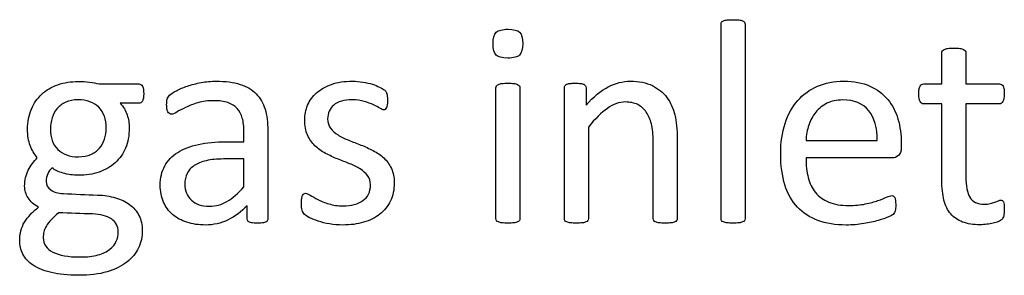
# Model space of a CAD drawing. Header units: inches. Extents: x 0 to 29700, y -16 to 21000.
# Tile 143 of 256: x 4855 to 5376, y 19046 to 19181. Entities that reach past the tile are written whole.
import ezdxf

# ---------------------------------------------------------------- set-up
doc = ezdxf.new("R2010")
doc.units = ezdxf.units.IN
doc.layers.add('1', color=7, linetype='Continuous', true_color=0xffffff)

msp = doc.modelspace()

# ---------------------------------------------------------------- linework, layer by layer
at = {"layer": '1', "color": 2, "linetype": 'Continuous', "lineweight": 25}
for points, knots in [([(5226.229, 19179.726), (5226.431, 19180.043), (5226.748, 19180.303), (5227.729, 19180.707), (5228.393, 19180.851), (5230.008, 19181.082), (5231.047, 19181.11), (5233.557, 19181.11), (5234.625, 19181.082), (5236.24, 19180.851), (5236.904, 19180.707), (5237.827, 19180.303), (5238.145, 19180.043), (5238.347, 19179.726)], [0, 0, 0, 0, 0.164751, 0.164751, 0.3295019, 0.3295019, 0.4942529, 0.4942529, 0.6628352, 0.6628352, 0.8314176, 0.8314176, 1, 1, 1, 1]), ([(5107.187, 19174.417), (5108.312, 19175.513), (5110.389, 19176.033), (5116.39, 19176.033), (5118.44, 19175.514), (5120.66, 19173.407), (5121.209, 19171.416), (5121.209, 19165.531), (5120.632, 19163.511), (5119.506, 19162.415)], [0, 0, 0, 0, 0.2490168, 0.2490168, 0.4932905, 0.4932905, 0.7441614, 0.7441614, 1, 1, 1, 1]), ([(5226.229, 19074.85), (5226.056, 19075.109), (5225.969, 19075.456), (5225.969, 19110.145), (5225.969, 19144.402), (5225.969, 19179.062), (5226.056, 19179.437), (5226.229, 19179.726)], [0, 0, 0, 0, 0.0123321, 0.0123321, 0.98849, 0.98849, 1, 1, 1, 1]), ([(5238.347, 19179.726), (5238.549, 19179.437), (5238.664, 19179.062), (5238.664, 19144.402), (5238.664, 19110.145), (5238.664, 19075.456), (5238.549, 19075.109), (5238.347, 19074.85)], [0, 0, 0, 0, 0.01151, 0.01151, 0.9876679, 0.9876679, 1, 1, 1, 1]), ([(5119.506, 19162.415), (5118.381, 19161.347), (5116.304, 19160.799), (5110.303, 19160.799), (5108.254, 19161.347), (5106.062, 19163.424), (5105.513, 19165.415), (5105.513, 19171.33), (5106.062, 19173.349), (5107.187, 19174.417)], [0, 0, 0, 0, 0.2530061, 0.2530061, 0.501193, 0.501193, 0.7493799, 0.7493799, 1, 1, 1, 1]), ([(5342.674, 19147.123), (5342.674, 19152.605), (5342.674, 19158.087), (5342.674, 19163.944), (5342.761, 19164.261), (5342.934, 19164.578)], [0, 0, 0, 0, 0.9359606, 0.9359606, 1, 1, 1, 1]), ([(5342.934, 19164.578), (5343.136, 19164.896), (5343.453, 19165.155), (5344.434, 19165.617), (5345.098, 19165.79), (5345.906, 19165.877)], [0, 0, 0, 0, 0.5, 0.5, 1, 1, 1, 1]), ([(5345.906, 19165.877), (5346.714, 19165.992), (5347.752, 19166.05), (5350.262, 19166.05), (5351.33, 19165.992), (5352.138, 19165.877)], [0, 0, 0, 0, 0.4942529, 0.4942529, 1, 1, 1, 1]), ([(5352.138, 19165.877), (5352.946, 19165.79), (5353.609, 19165.617), (5354.532, 19165.155), (5354.85, 19164.896), (5355.254, 19164.261), (5355.369, 19163.944), (5355.369, 19158.087), (5355.369, 19152.605), (5355.369, 19147.123)], [0, 0, 0, 0, 0.0567686, 0.0567686, 0.1135371, 0.1135371, 0.1703057, 0.1703057, 1, 1, 1, 1]), ([(4934.567, 19141.18), (4935.259, 19141.872), (4936.465, 19142.663), (4939.847, 19144.44), (4941.809, 19145.248), (4946.194, 19146.748), (4948.619, 19147.349), (4953.84, 19148.335), (4956.494, 19148.566), (4964.14, 19148.566), (4968.352, 19148.018), (4975.334, 19145.767), (4978.162, 19144.094), (4980.326, 19141.93)], [0, 0, 0, 0, 0.1281972, 0.1281972, 0.2581168, 0.2581168, 0.3880364, 0.3880364, 0.5165767, 0.5165767, 0.7582883, 0.7582883, 1, 1, 1, 1]), ([(5007.504, 19135.842), (5008.572, 19138.323), (5010.13, 19140.516), (5014.342, 19144.267), (5016.971, 19145.758), (5023.286, 19148.018), (5026.979, 19148.566), (5033.009, 19148.566), (5034.856, 19148.422), (5036.702, 19148.104)], [0, 0, 0, 0, 0.2915669, 0.2915669, 0.5831337, 0.5831337, 0.8723472, 0.8723472, 1, 1, 1, 1]), ([(5154.648, 19135.958), (5158.543, 19140.314), (5162.432, 19143.528), (5170.199, 19147.556), (5174.094, 19148.566), (5182.663, 19148.566), (5186.558, 19147.787), (5192.847, 19144.671), (5195.411, 19142.561), (5199.31, 19137.342), (5200.722, 19134.291), (5202.397, 19127.244), (5202.83, 19123.032), (5202.83, 19104.048), (5202.83, 19089.968), (5202.83, 19075.456), (5202.715, 19075.109), (5202.513, 19074.85)], [0, 0, 0, 0, 0.0976134, 0.0976134, 0.1957995, 0.1957995, 0.3104695, 0.3104695, 0.4251394, 0.4251394, 0.5412396, 0.5412396, 0.6571226, 0.6571226, 0.989775, 0.989775, 1, 1, 1, 1]), ([(5266.477, 19138.295), (5269.362, 19141.613), (5272.868, 19144.117), (5281.076, 19147.7), (5285.663, 19148.566), (5296.165, 19148.566), (5300.816, 19147.713), (5308.456, 19144.209), (5311.601, 19141.872), (5316.506, 19135.986), (5318.324, 19132.524), (5320.632, 19124.561), (5321.209, 19120.32), (5321.209, 19115.05), (5321.209, 19114.28), (5321.209, 19111.491), (5320.718, 19110.078), (5319.708, 19109.212)], [0, 0, 0, 0, 0.1438864, 0.1438864, 0.2872898, 0.2872898, 0.4404707, 0.4404707, 0.5950514, 0.5950514, 0.7496321, 0.7496321, 0.9042128, 0.9042128, 0.9306369, 0.9306369, 1, 1, 1, 1]), ([(4861.515, 19133.794), (4862.842, 19136.939), (4864.701, 19139.55), (4869.391, 19143.892), (4872.244, 19145.545), (4878.854, 19147.844), (4882.461, 19148.422), (4888.462, 19148.422), (4890.424, 19148.306), (4894.059, 19147.844), (4895.761, 19147.527), (4897.348, 19147.123)], [0, 0, 0, 0, 0.2452643, 0.2452643, 0.4889046, 0.4889046, 0.7344486, 0.7344486, 0.8672243, 0.8672243, 1, 1, 1, 1]), ([(4897.348, 19147.123), (4904.33, 19147.123), (4911.313, 19147.123), (4919.16, 19147.123), (4919.795, 19146.69), (4920.257, 19145.854)], [0, 0, 0, 0, 0.8897059, 0.8897059, 1, 1, 1, 1]), ([(4920.257, 19145.854), (4920.689, 19144.988), (4920.891, 19143.719), (4920.891, 19140.17), (4920.66, 19138.872), (4920.17, 19138.064)], [0, 0, 0, 0, 0.495935, 0.495935, 1, 1, 1, 1]), ([(5036.702, 19148.104), (5038.549, 19147.816), (5040.225, 19147.42), (5043.194, 19146.488), (5044.463, 19145.998), (5045.531, 19145.45)], [0, 0, 0, 0, 0.504427, 0.504427, 1, 1, 1, 1]), ([(5107.302, 19074.85), (5107.129, 19075.109), (5107.042, 19075.456), (5107.042, 19098.96), (5107.042, 19122.032), (5107.042, 19145.479), (5107.129, 19145.796), (5107.302, 19146.113)], [0, 0, 0, 0, 0.0181232, 0.0181232, 0.9842932, 0.9842932, 1, 1, 1, 1]), ([(5107.302, 19146.113), (5107.504, 19146.431), (5107.821, 19146.69), (5108.802, 19147.094), (5109.466, 19147.239), (5110.274, 19147.354)], [0, 0, 0, 0, 0.5, 0.5, 1, 1, 1, 1]), ([(5110.274, 19147.354), (5111.082, 19147.441), (5112.12, 19147.498), (5114.63, 19147.498), (5115.698, 19147.441), (5116.506, 19147.354)], [0, 0, 0, 0, 0.4942529, 0.4942529, 1, 1, 1, 1]), ([(5116.506, 19147.354), (5117.314, 19147.239), (5117.977, 19147.094), (5118.901, 19146.69), (5119.218, 19146.431), (5119.622, 19145.796), (5119.737, 19145.479), (5119.737, 19122.032), (5119.737, 19098.96), (5119.737, 19075.456), (5119.622, 19075.109), (5119.42, 19074.85)], [0, 0, 0, 0, 0.0152284, 0.0152284, 0.0304569, 0.0304569, 0.0456853, 0.0456853, 0.9824287, 0.9824287, 1, 1, 1, 1]), ([(5143.453, 19074.85), (5143.28, 19075.109), (5143.194, 19075.456), (5143.194, 19098.96), (5143.194, 19122.032), (5143.194, 19145.536), (5143.28, 19145.883), (5143.424, 19146.142)], [0, 0, 0, 0, 0.0180796, 0.0180796, 0.9819204, 0.9819204, 1, 1, 1, 1]), ([(5143.424, 19146.142), (5143.569, 19146.431), (5143.886, 19146.69), (5144.809, 19147.152), (5145.386, 19147.296), (5146.829, 19147.469), (5147.781, 19147.498), (5150.089, 19147.498), (5151.041, 19147.466), (5152.513, 19147.296), (5153.09, 19147.152), (5153.494, 19146.921)], [0, 0, 0, 0, 0.2024309, 0.2024309, 0.4048617, 0.4048617, 0.6072926, 0.6072926, 0.7998488, 0.7998488, 1, 1, 1, 1]), ([(5154.388, 19146.142), (5154.561, 19145.883), (5154.648, 19145.536), (5154.648, 19142.055), (5154.648, 19139.006), (5154.648, 19135.958)], [0, 0, 0, 0, 0.1243094, 0.1243094, 1, 1, 1, 1]), ([(5342.674, 19136.563), (5339.443, 19136.563), (5336.212, 19136.563), (5332.201, 19136.563), (5331.595, 19136.996), (5330.672, 19138.612), (5330.441, 19139.968), (5330.441, 19142.795), (5330.499, 19143.603), (5330.643, 19144.267)], [0, 0, 0, 0, 0.6210362, 0.6210362, 0.7707503, 0.7707503, 0.9204644, 0.9204644, 1, 1, 1, 1]), ([(5331.942, 19146.835), (5332.288, 19147.037), (5332.634, 19147.123), (5336.269, 19147.123), (5339.472, 19147.123), (5342.674, 19147.123)], [0, 0, 0, 0, 0.1190476, 0.1190476, 1, 1, 1, 1]), ([(5355.369, 19147.123), (5361.293, 19147.123), (5367.218, 19147.123), (5373.546, 19147.123), (5373.921, 19147.037), (5374.209, 19146.835)], [0, 0, 0, 0, 0.9361702, 0.9361702, 1, 1, 1, 1]), ([(5375.536, 19144.267), (5375.623, 19143.603), (5375.681, 19142.795), (5375.681, 19139.968), (5375.45, 19138.612), (5374.527, 19136.996), (5373.921, 19136.563), (5367.218, 19136.563), (5361.293, 19136.563), (5355.369, 19136.563)], [0, 0, 0, 0, 0.0524112, 0.0524112, 0.1510676, 0.1510676, 0.2497241, 0.2497241, 1, 1, 1, 1]), ([(4897.175, 19134.775), (4894.579, 19137.4), (4890.886, 19138.727), (4883.673, 19138.727), (4881.509, 19138.323), (4879.691, 19137.487)], [0, 0, 0, 0, 0.66, 0.66, 1, 1, 1, 1]), ([(4934.452, 19131.428), (4934.163, 19131.63), (4933.875, 19131.947), (4933.413, 19132.755), (4933.264, 19133.273), (4933.038, 19134.573), (4933.009, 19135.265), (4933.009, 19137.314), (4933.096, 19138.323), (4933.442, 19139.824), (4933.875, 19140.516), (4934.567, 19141.18)], [0, 0, 0, 0, 0.1551158, 0.1551158, 0.3102316, 0.3102316, 0.4721772, 0.4721772, 0.7360886, 0.7360886, 1, 1, 1, 1]), ([(4972.997, 19129.033), (4972.449, 19131.082), (4971.527, 19132.785), (4969.016, 19135.525), (4967.397, 19136.526), (4963.39, 19137.919), (4960.937, 19138.266), (4954.879, 19138.266), (4952.086, 19137.872), (4947.089, 19136.419), (4944.925, 19135.582), (4941.174, 19133.794), (4939.616, 19132.986), (4937.077, 19131.486), (4936.154, 19131.11), (4935.115, 19131.11), (4934.769, 19131.226), (4934.452, 19131.428)], [0, 0, 0, 0, 0.1247793, 0.1247793, 0.252326, 0.252326, 0.3782436, 0.3782436, 0.511568, 0.511568, 0.6430689, 0.6430689, 0.7745699, 0.7745699, 0.9060708, 0.9060708, 1, 1, 1, 1]), ([(4980.326, 19141.93), (4982.461, 19139.737), (4984.019, 19137.025), (4985.981, 19130.562), (4986.471, 19126.812), (4986.471, 19106.942), (4986.471, 19091.372), (4986.471, 19075.196), (4986.269, 19074.734), (4985.865, 19074.417)], [0, 0, 0, 0, 0.1735248, 0.1735248, 0.3470497, 0.3470497, 0.9755435, 0.9755435, 1, 1, 1, 1]), ([(5037.452, 19137.891), (5035.577, 19138.439), (5033.442, 19138.727), (5028.854, 19138.727), (5026.979, 19138.497), (5023.69, 19137.516), (5022.334, 19136.823), (5021.295, 19135.929)], [0, 0, 0, 0, 0.3589744, 0.3589744, 0.6794872, 0.6794872, 1, 1, 1, 1]), ([(5049.368, 19141.93), (5049.454, 19141.526), (5049.508, 19141.064), (5049.685, 19139.939), (5049.714, 19139.247), (5049.714, 19137.544), (5049.685, 19136.794), (5049.512, 19135.525), (5049.397, 19134.977), (5049.224, 19134.573)], [0, 0, 0, 0, 0.2551684, 0.2551684, 0.4978663, 0.4978663, 0.7489332, 0.7489332, 1, 1, 1, 1]), ([(5301.388, 19073.234), (5298.502, 19072.743), (5295.415, 19072.484), (5286.442, 19072.484), (5281.448, 19073.282), (5272.882, 19076.465), (5269.277, 19078.832), (5263.419, 19085.092), (5261.192, 19089.005), (5258.254, 19098.45), (5257.504, 19103.932), (5257.504, 19116.136), (5258.275, 19121.477), (5261.341, 19130.966), (5263.563, 19135.005), (5266.477, 19138.295)], [0, 0, 0, 0, 0.0891474, 0.0891474, 0.2432002, 0.2432002, 0.3963436, 0.3963436, 0.5509507, 0.5509507, 0.7061483, 0.7061483, 0.8534787, 0.8534787, 1, 1, 1, 1]), ([(5304.013, 19132.957), (5300.897, 19136.765), (5296.31, 19138.641), (5287.077, 19138.641), (5284.336, 19138.064), (5279.605, 19135.698), (5277.657, 19134.128), (5274.469, 19130.245), (5273.228, 19127.966), (5272.363, 19125.369)], [0, 0, 0, 0, 0.3962301, 0.3962301, 0.5980831, 0.5980831, 0.7999362, 0.7999362, 1, 1, 1, 1]), ([(4864.659, 19108.116), (4863.072, 19110.02), (4861.793, 19112.151), (4859.957, 19116.915), (4859.495, 19119.801), (4859.495, 19127.129), (4860.158, 19130.678), (4861.515, 19133.794)], [0, 0, 0, 0, 0.3149267, 0.3149267, 0.6331891, 0.6331891, 1, 1, 1, 1]), ([(4908.37, 19136.881), (4910.158, 19135.034), (4911.399, 19132.986), (4912.842, 19128.543), (4913.217, 19126.206), (4913.217, 19119.801), (4912.567, 19116.246), (4909.985, 19110.106), (4908.155, 19107.524), (4903.407, 19103.24), (4900.554, 19101.615), (4894.002, 19099.374), (4890.366, 19098.797), (4883.528, 19098.797), (4880.845, 19099.172), (4875.767, 19100.672), (4873.805, 19101.595), (4872.42, 19102.72)], [0, 0, 0, 0, 0.089784, 0.089784, 0.179568, 0.179568, 0.3299292, 0.3299292, 0.4820044, 0.4820044, 0.6330614, 0.6330614, 0.7853136, 0.7853136, 0.8926568, 0.8926568, 1, 1, 1, 1]), ([(4879.691, 19137.487), (4877.873, 19136.679), (4876.373, 19135.554), (4873.95, 19132.668), (4873.055, 19131.024), (4872.478, 19129.149)], [0, 0, 0, 0, 0.5, 0.5, 1, 1, 1, 1]), ([(4900.176, 19117.954), (4900.753, 19119.801), (4901.041, 19121.734), (4901.041, 19128.456), (4899.743, 19132.12), (4897.175, 19134.775)], [0, 0, 0, 0, 0.2961373, 0.2961373, 1, 1, 1, 1]), ([(4920.17, 19138.064), (4919.68, 19137.285), (4919.045, 19136.881), (4914.986, 19136.881), (4911.678, 19136.881), (4908.37, 19136.881)], [0, 0, 0, 0, 0.1848341, 0.1848341, 1, 1, 1, 1]), ([(5007.446, 19120.118), (5006.437, 19122.311), (5005.946, 19124.965), (5005.946, 19130.764), (5006.465, 19133.361), (5007.504, 19135.842)], [0, 0, 0, 0, 0.5273632, 0.5273632, 1, 1, 1, 1]), ([(5021.295, 19135.929), (5020.228, 19135.034), (5019.449, 19133.967), (5018.352, 19131.486), (5018.093, 19130.158), (5018.093, 19126.725), (5018.612, 19125.052), (5019.622, 19123.696)], [0, 0, 0, 0, 0.295858, 0.295858, 0.591716, 0.591716, 1, 1, 1, 1]), ([(5045.704, 19134.255), (5044.838, 19134.832), (5043.713, 19135.438), (5040.943, 19136.708), (5039.299, 19137.314), (5037.452, 19137.891)], [0, 0, 0, 0, 0.5, 0.5, 1, 1, 1, 1]), ([(5048.56, 19133.678), (5048.3, 19133.505), (5048.012, 19133.419), (5047.262, 19133.419), (5046.598, 19133.707), (5045.704, 19134.255)], [0, 0, 0, 0, 0.3846154, 0.3846154, 1, 1, 1, 1]), ([(5190.424, 19074.85), (5190.222, 19075.109), (5190.135, 19075.456), (5190.135, 19089.401), (5190.135, 19102.913), (5190.135, 19120.378), (5189.838, 19123.556), (5188.577, 19128.37), (5187.67, 19130.438), (5185.317, 19133.938), (5183.794, 19135.277), (5180.066, 19137.112), (5177.902, 19137.573), (5172.247, 19137.573), (5169.083, 19136.434), (5162.697, 19131.947), (5159.379, 19128.629), (5155.888, 19124.273)], [0, 0, 0, 0, 0.0106594, 0.0106594, 0.3434701, 0.3434701, 0.4408261, 0.4408261, 0.5395668, 0.5395668, 0.6394324, 0.6394324, 0.7405482, 0.7405482, 0.8698823, 0.8698823, 1, 1, 1, 1]), ([(5343.8, 19085.698), (5343.049, 19088.641), (5342.674, 19092.103), (5342.674, 19109.597), (5342.674, 19123.08), (5342.674, 19136.563)], [0, 0, 0, 0, 0.2292468, 0.2292468, 1, 1, 1, 1]), ([(5355.369, 19136.563), (5355.369, 19123.696), (5355.369, 19110.828), (5355.369, 19093.199), (5356.049, 19089.586), (5358.889, 19084.717), (5361.428, 19083.505), (5366.246, 19083.505), (5367.285, 19083.621), (5369.131, 19084.082), (5369.968, 19084.313), (5370.689, 19084.573)], [0, 0, 0, 0, 0.5062548, 0.5062548, 0.6935464, 0.6935464, 0.8791865, 0.8791865, 0.9395933, 0.9395933, 1, 1, 1, 1]), ([(4872.478, 19129.149), (4871.872, 19127.273), (4871.584, 19125.311), (4871.584, 19118.704), (4872.882, 19115.098), (4875.479, 19112.501)], [0, 0, 0, 0, 0.3100437, 0.3100437, 1, 1, 1, 1]), ([(4973.863, 19116.569), (4973.863, 19118.368), (4973.863, 19120.166), (4973.863, 19124.619), (4973.575, 19126.985), (4972.997, 19129.033)], [0, 0, 0, 0, 0.4038877, 0.4038877, 1, 1, 1, 1]), ([(5155.888, 19124.273), (5155.888, 19108.145), (5155.888, 19092.016), (5155.888, 19075.456), (5155.773, 19075.109), (5155.571, 19074.85)], [0, 0, 0, 0, 0.9738676, 0.9738676, 1, 1, 1, 1]), ([(5029.258, 19117.348), (5031.336, 19116.512), (5033.496, 19115.665), (5037.856, 19113.944), (5040.02, 19112.963), (5042.126, 19111.866)], [0, 0, 0, 0, 0.4971403, 0.4971403, 1, 1, 1, 1]), ([(4875.479, 19112.501), (4878.047, 19109.876), (4881.682, 19108.577), (4888.866, 19108.577), (4891.059, 19108.981), (4892.905, 19109.76)], [0, 0, 0, 0, 0.6506024, 0.6506024, 1, 1, 1, 1]), ([(4943.742, 19073.926), (4940.77, 19074.85), (4938.26, 19076.235), (4934.105, 19079.812), (4932.5, 19082.038), (4930.182, 19087.256), (4929.605, 19090.228), (4929.605, 19097.469), (4930.4, 19100.852), (4933.586, 19106.587), (4935.865, 19108.981), (4941.809, 19112.79), (4945.473, 19114.203), (4954.071, 19116.108), (4958.918, 19116.569), (4967.496, 19116.569), (4970.68, 19116.569), (4973.863, 19116.569)], [0, 0, 0, 0, 0.1211867, 0.1211867, 0.2423733, 0.2423733, 0.3624449, 0.3624449, 0.5021834, 0.5021834, 0.6408503, 0.6408503, 0.7795172, 0.7795172, 0.9181841, 0.9181841, 1, 1, 1, 1]), ([(5029.72, 19104.913), (5027.671, 19105.721), (5025.54, 19106.568), (5021.18, 19108.289), (5019.045, 19109.27), (5016.967, 19110.366)], [0, 0, 0, 0, 0.4971403, 0.4971403, 1, 1, 1, 1]), ([(5047.781, 19107.943), (5049.426, 19106.413), (5050.766, 19104.573), (5052.744, 19100.268), (5053.263, 19097.7), (5053.263, 19091.18), (5052.599, 19088.035), (5051.301, 19085.265)], [0, 0, 0, 0, 0.3165581, 0.3165581, 0.6280383, 0.6280383, 1, 1, 1, 1]), ([(5270.891, 19107.971), (5270.891, 19104.105), (5271.273, 19100.645), (5272.824, 19094.498), (5274.091, 19091.841), (5277.7, 19087.429), (5280.008, 19085.756), (5285.779, 19083.39), (5289.27, 19082.813), (5296.714, 19082.813), (5299.628, 19083.072), (5302.195, 19083.621)], [0, 0, 0, 0, 0.2055215, 0.2055215, 0.4128642, 0.4128642, 0.6231815, 0.6231815, 0.8334988, 0.8334988, 1, 1, 1, 1]), ([(4953.927, 19106.529), (4951.359, 19105.952), (4949.233, 19105.044), (4945.848, 19102.749), (4944.607, 19101.364), (4943.8, 19099.778)], [0, 0, 0, 0, 0.497088, 0.497088, 1, 1, 1, 1]), ([(5036.702, 19085.381), (5038, 19086.275), (5038.981, 19087.429), (5040.366, 19090.199), (5040.712, 19091.814), (5040.712, 19095.681), (5040.222, 19097.325), (5038.202, 19099.979), (5036.875, 19101.162), (5035.259, 19102.201)], [0, 0, 0, 0, 0.2462687, 0.2462687, 0.4925373, 0.4925373, 0.7462687, 0.7462687, 1, 1, 1, 1]), ([(4870.17, 19099.576), (4869.564, 19098.393), (4869.276, 19097.037), (4869.276, 19093.69), (4870.122, 19092.232), (4873.43, 19089.853), (4875.652, 19089.217), (4884.452, 19088.852), (4890.48, 19088.555), (4899.945, 19088.237), (4903.092, 19087.754), (4908.831, 19086.073), (4911.352, 19084.875), (4915.525, 19081.745), (4917.169, 19079.812), (4919.535, 19075.254), (4920.141, 19072.599), (4920.141, 19066.396), (4919.46, 19063.362), (4916.794, 19057.625), (4914.732, 19055.104), (4909.264, 19050.73), (4905.771, 19049.035), (4897.262, 19046.488), (4892.213, 19045.883), (4880.845, 19045.883), (4876.085, 19046.344), (4868.237, 19048.248), (4865.006, 19049.547), (4859.985, 19052.836), (4858.179, 19054.775), (4855.917, 19059.356), (4855.34, 19061.809), (4855.34, 19066.194), (4855.542, 19067.81), (4855.975, 19069.426)], [0, 0, 0, 0, 0.0411699, 0.0411699, 0.0901076, 0.0901076, 0.1384844, 0.1384844, 0.2438038, 0.2438038, 0.3037527, 0.3037527, 0.3631489, 0.3631489, 0.4220204, 0.4220204, 0.4808919, 0.4808919, 0.5425669, 0.5425669, 0.6037332, 0.6037332, 0.665214, 0.665214, 0.7263132, 0.7263132, 0.7855794, 0.7855794, 0.8448457, 0.8448457, 0.9041119, 0.9041119, 0.9627803, 0.9627803, 1, 1, 1, 1]), ([(4865.352, 19081.947), (4862.842, 19083.246), (4860.974, 19084.866), (4858.572, 19088.756), (4857.966, 19090.862), (4857.966, 19096.229), (4858.6, 19099.027), (4859.899, 19101.48)], [0, 0, 0, 0, 0.2918535, 0.2918535, 0.5888182, 0.5888182, 1, 1, 1, 1]), ([(4943.8, 19099.778), (4943.021, 19098.162), (4942.617, 19096.286), (4942.617, 19090.603), (4943.771, 19087.746), (4948.329, 19083.476), (4951.503, 19082.409), (4958.947, 19082.409), (4962.046, 19083.253), (4967.746, 19086.65), (4970.718, 19089.247), (4973.863, 19092.738)], [0, 0, 0, 0, 0.1401467, 0.1401467, 0.3782042, 0.3782042, 0.6162616, 0.6162616, 0.8077064, 0.8077064, 1, 1, 1, 1]), ([(5008.543, 19076.379), (5007.331, 19077.014), (5006.437, 19077.591), (5005.283, 19078.629), (5004.879, 19079.351), (5004.359, 19081.197), (5004.244, 19082.438), (5004.244, 19085.005), (5004.302, 19085.813), (5004.388, 19086.506)], [0, 0, 0, 0, 0.2763819, 0.2763819, 0.5527638, 0.5527638, 0.8291457, 0.8291457, 1, 1, 1, 1]), ([(5005.427, 19088.987), (5005.715, 19089.16), (5006.033, 19089.276), (5006.956, 19089.276), (5007.793, 19088.929), (5008.889, 19088.237)], [0, 0, 0, 0, 0.40625, 0.40625, 1, 1, 1, 1]), ([(5302.195, 19083.621), (5304.763, 19084.14), (5306.985, 19084.746), (5310.736, 19086.073), (5312.265, 19086.679), (5313.476, 19087.227)], [0, 0, 0, 0, 0.5, 0.5, 1, 1, 1, 1]), ([(5313.476, 19087.227), (5314.688, 19087.746), (5315.583, 19088.035), (5316.564, 19088.035), (5316.881, 19087.948), (5317.169, 19087.775)], [0, 0, 0, 0, 0.6470588, 0.6470588, 1, 1, 1, 1]), ([(4975.536, 19082.726), (4972.507, 19079.495), (4969.126, 19076.997), (4961.716, 19073.378), (4957.764, 19072.484), (4949.974, 19072.484), (4946.685, 19072.974), (4943.742, 19073.926)], [0, 0, 0, 0, 0.3457072, 0.3457072, 0.6946633, 0.6946633, 1, 1, 1, 1]), ([(4976.085, 19074.417), (4975.71, 19074.734), (4975.536, 19075.196), (4975.536, 19078.11), (4975.536, 19080.418), (4975.536, 19082.726)], [0, 0, 0, 0, 0.2079208, 0.2079208, 1, 1, 1, 1]), ([(5012.986, 19085.958), (5014.602, 19085.121), (5016.503, 19084.363), (5020.92, 19082.986), (5023.459, 19082.64), (5028.479, 19082.64), (5030.441, 19082.87), (5033.903, 19083.794), (5035.433, 19084.486), (5036.702, 19085.381)], [0, 0, 0, 0, 0.2820666, 0.2820666, 0.56751, 0.56751, 0.783755, 0.783755, 1, 1, 1, 1]), ([(5051.301, 19085.265), (5049.974, 19082.495), (5048.116, 19080.172), (5043.309, 19076.35), (5040.426, 19074.928), (5033.759, 19072.974), (5030.095, 19072.484), (5023.632, 19072.484), (5021.295, 19072.686), (5019.045, 19073.061)], [0, 0, 0, 0, 0.2773826, 0.2773826, 0.5527281, 0.5527281, 0.8302763, 0.8302763, 1, 1, 1, 1]), ([(5318.179, 19085.467), (5318.237, 19084.804), (5318.295, 19084.025), (5318.295, 19082.438), (5318.266, 19081.861), (5318.15, 19080.88), (5318.093, 19080.447), (5318.006, 19080.072)], [0, 0, 0, 0, 0.4102564, 0.4102564, 0.7051282, 0.7051282, 1, 1, 1, 1]), ([(5366.448, 19072.888), (5365.265, 19072.715), (5364.082, 19072.657), (5359.322, 19072.657), (5356.235, 19073.119), (5351.099, 19075.023), (5349.008, 19076.453), (5345.733, 19080.303), (5344.521, 19082.726), (5343.8, 19085.698)], [0, 0, 0, 0, 0.0990148, 0.0990148, 0.3984741, 0.3984741, 0.6979335, 0.6979335, 1, 1, 1, 1]), ([(5372.536, 19085.294), (5373.026, 19085.525), (5373.488, 19085.64), (5374.152, 19085.64), (5374.411, 19085.582), (5374.642, 19085.467)], [0, 0, 0, 0, 0.6521739, 0.6521739, 1, 1, 1, 1]), ([(5375.536, 19083.274), (5375.623, 19082.64), (5375.681, 19081.889), (5375.681, 19079.466), (5375.565, 19078.283), (5375.363, 19077.417)], [0, 0, 0, 0, 0.3809524, 0.3809524, 1, 1, 1, 1]), ([(4855.975, 19069.426), (4856.379, 19071.012), (4857.014, 19072.513), (4858.687, 19075.398), (4859.755, 19076.754), (4860.995, 19078.081)], [0, 0, 0, 0, 0.5, 0.5, 1, 1, 1, 1]), ([(4875.969, 19078.947), (4874.325, 19077.677), (4872.969, 19076.465), (4870.891, 19074.157), (4870.055, 19073.032), (4869.42, 19071.993)], [0, 0, 0, 0, 0.5, 0.5, 1, 1, 1, 1]), ([(4903.782, 19075.773), (4901.33, 19077.389), (4898.04, 19078.2), (4887.914, 19078.543), (4881.942, 19078.745), (4875.969, 19078.947)], [0, 0, 0, 0, 0.4102115, 0.4102115, 1, 1, 1, 1]), ([(4896.714, 19056.673), (4899.281, 19057.423), (4901.388, 19058.404), (4904.561, 19060.885), (4905.705, 19062.275), (4907.1, 19065.473), (4907.446, 19067.117), (4907.446, 19071.849), (4906.206, 19074.157), (4903.782, 19075.773)], [0, 0, 0, 0, 0.2151453, 0.2151453, 0.4302906, 0.4302906, 0.6421947, 0.6421947, 1, 1, 1, 1]), ([(5317.631, 19079.033), (5317.458, 19078.716), (5317.227, 19078.427), (5316.65, 19077.85), (5315.813, 19077.389), (5313.044, 19076.119), (5311.257, 19075.477), (5306.841, 19074.273), (5304.302, 19073.696), (5301.388, 19073.234)], [0, 0, 0, 0, 0.2492379, 0.2492379, 0.4984759, 0.4984759, 0.7477138, 0.7477138, 1, 1, 1, 1]), ([(4869.42, 19071.993), (4868.814, 19070.926), (4868.375, 19069.889), (4867.92, 19067.839), (4867.804, 19066.8), (4867.804, 19062.386), (4869.512, 19059.858), (4876.287, 19056.413), (4880.989, 19055.577), (4890.886, 19055.577), (4894.117, 19055.952), (4896.714, 19056.673)], [0, 0, 0, 0, 0.0946853, 0.0946853, 0.1919434, 0.1919434, 0.4968607, 0.4968607, 0.8049052, 0.8049052, 1, 1, 1, 1]), ([(4985.865, 19074.417), (4985.433, 19074.1), (4984.884, 19073.869), (4983.442, 19073.58), (4982.403, 19073.494), (4979.662, 19073.494), (4978.596, 19073.585), (4977.008, 19073.869), (4976.431, 19074.1), (4976.085, 19074.417)], [0, 0, 0, 0, 0.2504121, 0.2504121, 0.5008242, 0.5008242, 0.7460194, 0.7460194, 1, 1, 1, 1]), ([(5110.274, 19073.638), (5109.466, 19073.753), (5108.802, 19073.898), (5107.821, 19074.301), (5107.504, 19074.561), (5107.302, 19074.85)], [0, 0, 0, 0, 0.5, 0.5, 1, 1, 1, 1]), ([(5116.506, 19073.638), (5115.698, 19073.551), (5114.63, 19073.494), (5112.12, 19073.494), (5111.082, 19073.551), (5110.274, 19073.638)], [0, 0, 0, 0, 0.5057471, 0.5057471, 1, 1, 1, 1]), ([(5119.42, 19074.85), (5119.218, 19074.561), (5118.901, 19074.301), (5117.977, 19073.898), (5117.314, 19073.753), (5116.506, 19073.638)], [0, 0, 0, 0, 0.5, 0.5, 1, 1, 1, 1]), ([(5146.425, 19073.638), (5145.617, 19073.753), (5144.954, 19073.898), (5143.973, 19074.301), (5143.655, 19074.561), (5143.453, 19074.85)], [0, 0, 0, 0, 0.5, 0.5, 1, 1, 1, 1]), ([(5152.657, 19073.638), (5151.849, 19073.551), (5150.782, 19073.494), (5148.272, 19073.494), (5147.233, 19073.551), (5146.425, 19073.638)], [0, 0, 0, 0, 0.5057471, 0.5057471, 1, 1, 1, 1]), ([(5155.571, 19074.85), (5155.369, 19074.561), (5155.052, 19074.301), (5154.128, 19073.898), (5153.465, 19073.753), (5152.657, 19073.638)], [0, 0, 0, 0, 0.5, 0.5, 1, 1, 1, 1]), ([(5193.367, 19073.638), (5192.53, 19073.753), (5191.895, 19073.898), (5190.972, 19074.301), (5190.626, 19074.561), (5190.424, 19074.85)], [0, 0, 0, 0, 0.5, 0.5, 1, 1, 1, 1]), ([(5199.599, 19073.638), (5198.762, 19073.551), (5197.752, 19073.494), (5195.213, 19073.494), (5194.175, 19073.551), (5193.367, 19073.638)], [0, 0, 0, 0, 0.4886364, 0.4886364, 1, 1, 1, 1]), ([(5202.513, 19074.85), (5202.311, 19074.561), (5201.965, 19074.301), (5201.041, 19073.898), (5200.407, 19073.753), (5199.599, 19073.638)], [0, 0, 0, 0, 0.5, 0.5, 1, 1, 1, 1]), ([(5229.201, 19073.638), (5228.393, 19073.753), (5227.729, 19073.898), (5226.748, 19074.301), (5226.431, 19074.561), (5226.229, 19074.85)], [0, 0, 0, 0, 0.5, 0.5, 1, 1, 1, 1]), ([(5235.433, 19073.638), (5234.625, 19073.551), (5233.557, 19073.494), (5231.047, 19073.494), (5230.008, 19073.551), (5229.201, 19073.638)], [0, 0, 0, 0, 0.5057471, 0.5057471, 1, 1, 1, 1]), ([(5238.347, 19074.85), (5238.145, 19074.561), (5237.827, 19074.301), (5236.904, 19073.898), (5236.24, 19073.753), (5235.433, 19073.638)], [0, 0, 0, 0, 0.5, 0.5, 1, 1, 1, 1]), ([(5372.594, 19074.33), (5371.786, 19073.984), (5370.834, 19073.696), (5368.756, 19073.234), (5367.631, 19073.032), (5366.448, 19072.888)], [0, 0, 0, 0, 0.5, 0.5, 1, 1, 1, 1])]:
    msp.add_open_spline(points, degree=3, knots=knots, dxfattribs=at)
for points in [[(5045.531, 19145.45), (5046.569, 19144.93), (5047.377, 19144.44), (5047.896, 19144.036)], [(5047.896, 19144.036), (5048.445, 19143.632), (5048.791, 19143.257), (5048.993, 19142.969)], [(5153.494, 19146.921), (5153.927, 19146.69), (5154.215, 19146.431), (5154.388, 19146.142)], [(5330.643, 19144.267), (5330.759, 19144.93), (5330.932, 19145.479), (5331.134, 19145.911)], [(5331.134, 19145.911), (5331.336, 19146.373), (5331.595, 19146.662), (5331.942, 19146.835)], [(5374.209, 19146.835), (5374.527, 19146.662), (5374.786, 19146.373), (5375.017, 19145.911)], [(5375.017, 19145.911), (5375.248, 19145.479), (5375.421, 19144.93), (5375.536, 19144.267)], [(5048.993, 19142.969), (5049.166, 19142.651), (5049.281, 19142.305), (5049.368, 19141.93)], [(5049.224, 19134.573), (5049.022, 19134.169), (5048.82, 19133.88), (5048.56, 19133.678)], [(5308.427, 19117.262), (5308.6, 19123.926), (5307.1, 19129.177), (5304.013, 19132.957)], [(5019.622, 19123.696), (5020.66, 19122.34), (5021.988, 19121.128), (5023.632, 19120.118)], [(5272.363, 19125.369), (5271.468, 19122.801), (5271.007, 19120.089), (5270.891, 19117.262)], [(4897.464, 19113.078), (4898.675, 19114.492), (4899.57, 19116.108), (4900.176, 19117.954)], [(5011.399, 19114.405), (5009.755, 19116.021), (5008.427, 19117.896), (5007.446, 19120.118)], [(5023.632, 19120.118), (5025.277, 19119.079), (5027.152, 19118.156), (5029.258, 19117.348)], [(4892.905, 19109.76), (4894.752, 19110.568), (4896.281, 19111.664), (4897.464, 19113.078)], [(5016.967, 19110.366), (5014.89, 19111.491), (5013.044, 19112.819), (5011.399, 19114.405)], [(5270.891, 19117.262), (5283.403, 19117.262), (5295.915, 19117.262), (5308.427, 19117.262)], [(4859.899, 19101.48), (4861.168, 19103.961), (4862.755, 19106.154), (4864.659, 19108.116)], [(4963.015, 19107.423), (4959.524, 19107.423), (4956.494, 19107.135), (4953.927, 19106.529)], [(4973.863, 19107.423), (4970.247, 19107.423), (4966.631, 19107.423), (4963.015, 19107.423)], [(4973.863, 19092.738), (4973.863, 19097.633), (4973.863, 19102.528), (4973.863, 19107.423)], [(5042.126, 19111.866), (5044.261, 19110.799), (5046.137, 19109.501), (5047.781, 19107.943)], [(5316.275, 19107.971), (5301.147, 19107.971), (5286.019, 19107.971), (5270.891, 19107.971)], [(5319.708, 19109.212), (5318.699, 19108.375), (5317.573, 19107.943), (5316.275, 19107.971)], [(4872.42, 19102.72), (4871.497, 19101.797), (4870.747, 19100.758), (4870.17, 19099.576)], [(5035.259, 19102.201), (5033.615, 19103.211), (5031.768, 19104.134), (5029.72, 19104.913)], [(5004.388, 19086.506), (5004.504, 19087.169), (5004.619, 19087.689), (5004.792, 19088.121)], [(5004.792, 19088.121), (5004.936, 19088.525), (5005.167, 19088.814), (5005.427, 19088.987)], [(5008.889, 19088.237), (5010.014, 19087.544), (5011.37, 19086.765), (5012.986, 19085.958)], [(5317.169, 19087.775), (5317.458, 19087.573), (5317.66, 19087.314), (5317.833, 19086.967)], [(5317.833, 19086.967), (5317.977, 19086.592), (5318.093, 19086.102), (5318.179, 19085.467)], [(4860.995, 19078.081), (4862.265, 19079.379), (4863.707, 19080.678), (4865.352, 19081.947)], [(5370.689, 19084.573), (5371.382, 19084.832), (5372.017, 19085.063), (5372.536, 19085.294)], [(5374.642, 19085.467), (5374.873, 19085.323), (5375.046, 19085.092), (5375.19, 19084.717)], [(5375.19, 19084.717), (5375.306, 19084.371), (5375.421, 19083.88), (5375.536, 19083.274)], [(5013.044, 19074.532), (5011.284, 19075.109), (5009.783, 19075.744), (5008.543, 19076.379)], [(5318.006, 19080.072), (5317.948, 19079.668), (5317.804, 19079.322), (5317.631, 19079.033)], [(5375.363, 19077.417), (5375.161, 19076.552), (5374.873, 19075.888), (5374.44, 19075.484)], [(5019.045, 19073.061), (5016.823, 19073.465), (5014.832, 19073.926), (5013.044, 19074.532)], [(5374.44, 19075.484), (5374.036, 19075.08), (5373.43, 19074.705), (5372.594, 19074.33)]]:
    msp.add_open_spline(points, degree=3, dxfattribs=at)

doc.saveas('drawing.dxf')
